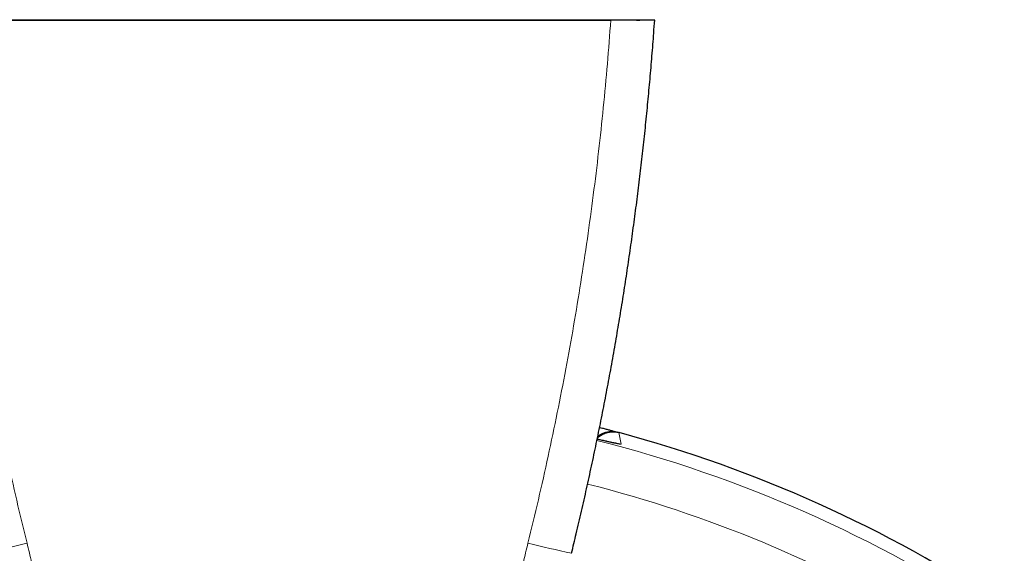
# Model space of a CAD drawing. Header units: millimetres. Extents: x 8 to 1352, y 12 to 1248.
# Tile 16 of 126: x 569 to 612, y 204 to 227. Entities that reach past the tile are written whole.
import ezdxf

# ---------------------------------------------------------------- set-up
doc = ezdxf.new("R2010")
doc.units = ezdxf.units.MM

msp = doc.modelspace()

# ---------------------------------------------------------------- linework, layer by layer
at = {"color": 7, "linetype": 'Continuous', "lineweight": 30}
for p, q in [((566.075, 227.004), (595.077, 227.004)), ((595.406, 209.073), (595.356, 209.085)), ((595.433, 209.067), (595.434, 209.067))]:
    msp.add_line(p, q, dxfattribs=at)
at = {"color": 252, "linetype": 'Continuous', "lineweight": 0}
msp.add_line((595.522, 208.565), (595.433, 209.067), dxfattribs=at)
at = {"color": 7, "linetype": 'Continuous', "lineweight": 30, "flags": 128}
msp.add_lwpolyline([(568.849, 227.016), (570.02, 227.017), (571.192, 227.017), (572.364, 227.018), (573.536, 227.018), (574.709, 227.019), (575.882, 227.019), (577.055, 227.019), (578.229, 227.02), (579.402, 227.02), (580.576, 227.02), (581.75, 227.02), (582.923, 227.02), (584.097, 227.019), (585.27, 227.019), (586.443, 227.019), (587.616, 227.018), (588.789, 227.018), (589.961, 227.017), (591.132, 227.017), (592.303, 227.016), (593.473, 227.015), (594.642, 227.014)], dxfattribs=at)
at = {"color": 7, "linetype": 'Continuous', "lineweight": 30}
msp.add_arc((580.576, 153.738), 57.288, 56.501, 74.9689, dxfattribs=at)
at = {"color": 252, "linetype": 'Continuous', "lineweight": 0}
for centre, radius, start, end in [((580.576, 153.544), 56.899, 56.5011, 75.8634), ((595.26, 207.6), 1, 74.8074, 87.7057), ((580.576, 153.527), 54.981, 59.0425, 75.7951), ((556.829, 254.831), 52.179, 282.1199, 284.2574), ((604.323, 254.831), 52.179, 255.7426, 257.8801)]:
    msp.add_arc(centre, radius, start, end, dxfattribs=at)
for points, knots in [([(569.68, 204.259), (569.529, 204.879), (569.227, 206.117), (568.808, 207.984), (568.414, 209.856), (568.046, 211.735), (567.705, 213.621), (567.391, 215.509), (567.105, 217.4), (566.845, 219.3), (566.61, 221.214), (566.403, 223.141), (566.221, 225.071), (566.124, 226.36), (566.075, 227.004)], [0, 0, 0, 0, 0.082935, 0.16587, 0.248872, 0.331874, 0.415003, 0.498149, 0.58094, 0.663748, 0.747776, 0.831804, 0.915902, 1, 1, 1, 1]), ([(595.077, 227.004), (595.029, 226.369), (594.933, 225.098), (594.755, 223.193), (594.551, 221.291), (594.319, 219.39), (594.061, 217.492), (593.775, 215.599), (593.463, 213.713), (593.123, 211.825), (592.754, 209.932), (592.355, 208.035), (591.931, 206.144), (591.626, 204.887), (591.473, 204.259)], [0, 0, 0, 0, 0.082934, 0.165867, 0.248869, 0.331871, 0.415, 0.498146, 0.580935, 0.663741, 0.747771, 0.8318, 0.9159, 1, 1, 1, 1]), ([(594.484, 208.774), (594.504, 208.77), (594.59, 208.75), (594.727, 208.719), (594.894, 208.681), (595.042, 208.648), (595.172, 208.62), (595.283, 208.597), (595.373, 208.579), (595.443, 208.567), (595.491, 208.561), (595.518, 208.56), (595.521, 208.563), (595.522, 208.565)], [0, 0, 0, 0, 0.030392, 0.129286, 0.228537, 0.327782, 0.426669, 0.525058, 0.623808, 0.722555, 0.820939, 0.91047, 1, 1, 1, 1]), ([(570.883, 197.462), (570.851, 197.747), (570.787, 198.317), (570.672, 199.171), (570.544, 200.023), (570.4, 200.874), (570.243, 201.724), (570.07, 202.572), (569.884, 203.418), (569.748, 203.979), (569.68, 204.259)], [0, 0, 0, 0, 0.12464, 0.249279, 0.374062, 0.498845, 0.624061, 0.749277, 0.874639, 1, 1, 1, 1]), ([(591.473, 204.259), (591.405, 203.98), (591.27, 203.422), (591.084, 202.581), (590.912, 201.737), (590.754, 200.888), (590.611, 200.036), (590.482, 199.18), (590.366, 198.322), (590.301, 197.748), (590.269, 197.462)], [0, 0, 0, 0, 0.12464, 0.249279, 0.374062, 0.498845, 0.624061, 0.749277, 0.874639, 1, 1, 1, 1])]:
    msp.add_open_spline(points, degree=3, knots=knots, dxfattribs=at)
at = {"color": 7, "linetype": 'Continuous', "lineweight": 30}
for points, knots in [([(593.367, 203.815), (593.436, 204.099), (593.584, 204.708), (593.803, 205.645), (594.025, 206.624), (594.24, 207.606), (594.448, 208.589), (594.648, 209.572), (594.841, 210.556), (595.027, 211.541), (595.205, 212.527), (595.376, 213.514), (595.54, 214.502), (595.697, 215.491), (595.847, 216.481), (595.989, 217.472), (596.124, 218.465), (596.252, 219.458), (596.373, 220.452), (596.487, 221.447), (596.593, 222.444), (596.692, 223.441), (596.784, 224.44), (596.869, 225.44), (596.936, 226.295), (596.972, 226.816), (596.985, 227.004)], [0, 0, 0, 0, 0.037288, 0.079989, 0.122785, 0.165547, 0.208279, 0.250984, 0.293666, 0.336327, 0.378971, 0.4216, 0.46422, 0.506832, 0.54944, 0.592047, 0.634656, 0.67727, 0.719891, 0.762524, 0.805172, 0.847836, 0.890522, 0.933232, 0.97597, 1, 1, 1, 1]), ([(594.642, 227.014), (594.697, 227.014), (594.807, 227.014), (594.993, 227.014), (595.197, 227.013), (595.413, 227.012), (595.618, 227.011), (595.808, 227.01), (595.981, 227.009), (596.125, 227.007), (596.244, 227.006), (596.306, 227.005), (596.336, 227.004)], [0, 0, 0, 0, 0.077685, 0.15537, 0.2659, 0.37678, 0.487309, 0.597651, 0.708344, 0.818685, 0.909343, 1, 1, 1, 1]), ([(596.985, 227.004), (596.983, 227.004), (596.979, 227.004), (596.941, 227.004), (596.879, 227.004), (596.79, 227.004), (596.677, 227.004), (596.543, 227.004), (596.386, 227.004), (596.212, 227.004), (596.02, 227.004), (595.814, 227.004), (595.597, 227.004), (595.398, 227.004), (595.224, 227.004), (595.126, 227.004), (595.077, 227.004)], [0, 0, 0, 0, 0.069445, 0.145481, 0.221276, 0.297071, 0.373108, 0.448903, 0.524713, 0.600764, 0.676575, 0.752518, 0.828702, 0.904646, 0.952323, 1, 1, 1, 1]), ([(594.497, 208.835), (594.538, 208.87), (594.622, 208.942), (594.77, 209.02), (594.931, 209.076), (595.097, 209.102), (595.268, 209.102), (595.378, 209.079), (595.433, 209.067)], [0, 0, 0, 0, 0.160276, 0.330139, 0.495211, 0.66507, 0.830141, 1, 1, 1, 1]), ([(594.509, 208.898), (594.548, 208.927), (594.632, 208.989), (594.779, 209.055), (594.943, 209.101), (595.093, 209.115), (595.225, 209.109), (595.307, 209.097), (595.35, 209.087), (595.356, 209.085)], [0, 0, 0, 0, 0.1592607, 0.3498095, 0.534995, 0.7255505, 0.8511766, 0.9784337, 1, 1, 1, 1]), ([(595.281, 209.099), (595.28, 209.099), (595.248, 209.107), (595.167, 209.129), (595.036, 209.163), (594.885, 209.203), (594.735, 209.241), (594.63, 209.268), (594.587, 209.279)], [0, 0, 0, 0, 0.0052, 0.217016, 0.428843, 0.639906, 0.852318, 1, 1, 1, 1]), ([(595.333, 208.591), (595.333, 208.591), (595.334, 208.591), (595.33, 208.591), (595.32, 208.593), (595.303, 208.596), (595.278, 208.6), (595.246, 208.607), (595.205, 208.615), (595.156, 208.625), (595.099, 208.637), (595.034, 208.651), (594.962, 208.667), (594.883, 208.684), (594.798, 208.704), (594.707, 208.724), (594.61, 208.746), (594.536, 208.763), (594.492, 208.773), (594.484, 208.775)], [0, 0, 0, 0, 0.003726, 0.045421, 0.091078, 0.142053, 0.198067, 0.258654, 0.323154, 0.390844, 0.461034, 0.533124, 0.606621, 0.681132, 0.756345, 0.832019, 0.90804, 0.982342, 1, 1, 1, 1])]:
    msp.add_open_spline(points, degree=3, knots=knots, dxfattribs=at)

doc.saveas('drawing.dxf')
